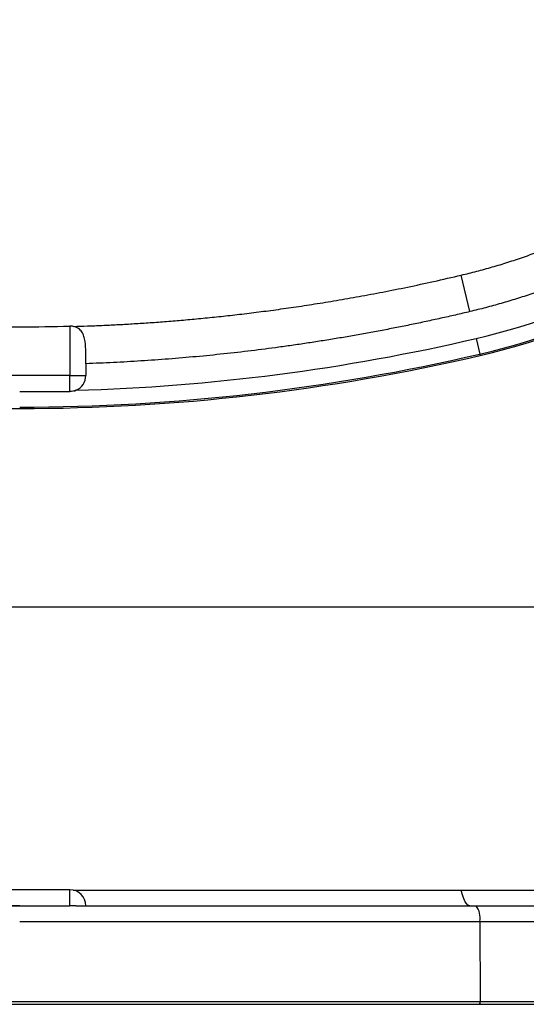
# Model space of a CAD drawing. Header units: millimetres. Extents: x 6 to 1356, y 6 to 988.
# Tile 4 of 23: x 526 to 645, y 178 to 409. Entities that reach past the tile are written whole.
import ezdxf

# ---------------------------------------------------------------- set-up
doc = ezdxf.new("R2010")
doc.units = ezdxf.units.MM
doc.header["$LTSCALE"] = 5

msp = doc.modelspace()

# ---------------------------------------------------------------- linework, layer by layer
for p, q in [((631.731, 340.103), (629.699, 348.655)), ((537.955, 336.698), (537.955, 325.111)), ((633.172, 333.798), (634.025, 330.147)), ((541.705, 327.881), (541.705, 325.111)), ((634.025, 330.147), (634.1, 329.827)), ((634.1, 329.827), (634.1, 329.827)), ((537.955, 325.111), (514.455, 325.111)), ((537.955, 325.111), (541.705, 325.111)), ((536.117, 321.361), (537.955, 321.361)), ((537.955, 204.529), (514.455, 204.529)), ((514.455, 200.775), (526.205, 200.775)), ((539.389, 200.779), (633.172, 200.779)), ((633.172, 200.779), (707.136, 200.779)), ((526.205, 197.095), (634.025, 197.095)), ((634.025, 197.095), (634.1, 178.29)), ((634.025, 197.095), (759.67, 197.095)), ((418.311, 178.29), (634.1, 178.29)), ((418.311, 178.279), (634.1, 178.279)), ((634.1, 178.29), (759.99, 178.29)), ((634.1, 178.279), (759.99, 178.279))]:
    msp.add_line(p, q)
at = {"flags": 128}
for points in [[(537.955, 321.361), (537.955, 321.432), (537.955, 321.644), (537.955, 321.991), (537.955, 322.457), (537.955, 323.025), (537.955, 323.674), (537.955, 324.379), (537.955, 325.111)], [(537.955, 200.771), (537.955, 201.504), (537.955, 202.208), (537.955, 202.858), (537.955, 203.428), (537.955, 203.895), (537.955, 204.243), (537.955, 204.457), (537.955, 204.529)], [(631.731, 200.779), (631.45, 200.838), (631.171, 201.016), (630.898, 201.31), (630.632, 201.718), (630.377, 202.235), (630.135, 202.858), (629.908, 203.579), (629.699, 204.392)]]:
    msp.add_lwpolyline(points, dxfattribs=at)
for centre, radius, start, end in [((595.692, 494.125), 168.4, 283.15796, 346.84204), ((595.692, 494.125), 168.728, 283.15796, 346.84204), ((595.692, 494.125), 168.728, 283.15796, 346.84204), ((595.692, 494.125), 164.65, 283.15796, 312.59862), ((526.205, 791.361), 469.9, 271.60765, 283.15796), ((526.205, 791.361), 473.978, 256.84204, 283.15796), ((526.205, 791.361), 473.978, 256.84204, 283.15796), ((526.205, 791.361), 473.65, 270, 283.15796), ((537.955, 325.111), 3.75, 292.46738, 360), ((537.955, 325.111), 3.75, 284.11694, 292.46738), ((537.955, 200.779), 3.75, 0, 90), ((629.358, 197.955), 4.746, 349.55911, 36.52533), ((633.307, 178.131), 0.807, 323.77085, 10.58099), ((631.355, 178.279), 2.745, 359.99999, 0.22765)]:
    msp.add_arc(centre, radius, start, end)
for points, knots in [([(629.699, 348.655), (630.301, 348.8), (631.51, 349.091), (633.321, 349.557), (635.137, 350.046), (636.958, 350.562), (638.781, 351.104), (640.608, 351.672), (642.438, 352.267), (644.269, 352.888), (646.102, 353.537), (647.937, 354.213), (649.771, 354.917), (651.606, 355.648), (653.44, 356.407), (655.272, 357.195), (657.102, 358.01), (658.928, 358.853), (660.751, 359.724), (662.569, 360.623), (664.382, 361.55), (666.189, 362.506), (667.989, 363.49), (669.781, 364.501), (671.565, 365.541), (673.34, 366.608), (675.104, 367.702), (676.857, 368.823), (678.597, 369.97), (680.325, 371.144), (682.039, 372.343), (683.739, 373.568), (685.423, 374.819), (687.09, 376.093), (688.741, 377.393), (690.374, 378.714), (691.448, 379.614), (691.985, 380.064)], [0, 0, 0, 0, 0.0264081, 0.0529728, 0.0796923, 0.106565, 0.1335892, 0.1607639, 0.188088, 0.2155606, 0.2431811, 0.2709491, 0.2988632, 0.3269194, 0.3551125, 0.3834379, 0.4118912, 0.4404681, 0.4691646, 0.4979769, 0.5269016, 0.5559354, 0.5850747, 0.6143125, 0.6436409, 0.6730521, 0.7025388, 0.7320934, 0.7617091, 0.7913788, 0.8210961, 0.8508545, 0.8806479, 0.9104685, 0.9403068, 0.9701537, 1, 1, 1, 1]), ([(698.446, 374.047), (697.963, 373.637), (696.998, 372.816), (695.533, 371.608), (694.056, 370.416), (692.566, 369.244), (691.062, 368.089), (689.545, 366.954), (688.014, 365.836), (686.47, 364.737), (684.913, 363.656), (682.558, 362.062), (679.374, 360.003), (675.322, 357.551), (671.202, 355.221), (667.298, 353.165), (663.628, 351.355), (660.209, 349.769), (656.759, 348.266), (653.278, 346.847), (649.765, 345.511), (646.221, 344.259), (642.646, 343.091), (639.039, 342.007), (635.401, 341.001), (632.955, 340.403), (631.731, 340.103)], [0, 0, 0, 0, 0.0251513, 0.0502814, 0.0753939, 0.1004922, 0.12558, 0.1506609, 0.1757384, 0.2008161, 0.2258977, 0.2509867, 0.3137418, 0.3763959, 0.4390043, 0.5016227, 0.551586, 0.6014467, 0.6512329, 0.7009724, 0.7506932, 0.8004236, 0.8501915, 0.900025, 0.9499519, 1, 1, 1, 1]), ([(538.772, 336.63), (539.874, 336.664), (542.111, 336.733), (545.517, 336.871), (549.024, 337.039), (552.635, 337.242), (556.353, 337.48), (560.181, 337.759), (564.122, 338.081), (568.18, 338.449), (572.361, 338.868), (576.67, 339.341), (581.115, 339.873), (585.707, 340.469), (590.457, 341.137), (595.38, 341.885), (600.491, 342.719), (605.81, 343.651), (611.365, 344.692), (617.191, 345.862), (623.337, 347.175), (627.534, 348.152), (629.699, 348.655)], [0, 0, 0, 0, 0.0359989, 0.0730892, 0.1112948, 0.1506474, 0.1911829, 0.2329376, 0.2759549, 0.3202869, 0.3659943, 0.4131477, 0.4618353, 0.5121822, 0.5643362, 0.6184641, 0.6747534, 0.7334216, 0.7947949, 0.859286, 0.9274376, 1, 1, 1, 1]), ([(631.731, 340.103), (630.588, 339.834), (628.303, 339.296), (624.869, 338.522), (621.434, 337.773), (617.996, 337.051), (614.556, 336.355), (611.113, 335.686), (607.668, 335.043), (604.22, 334.427), (600.77, 333.837), (597.318, 333.273), (593.863, 332.736), (590.406, 332.226), (585.947, 331.602), (580.487, 330.899), (574.023, 330.16), (567.56, 329.514), (561.096, 328.962), (554.633, 328.504), (548.17, 328.134), (543.86, 327.965), (541.705, 327.881)], [0, 0, 0, 0, 0.0387137, 0.0773883, 0.1160258, 0.1546286, 0.1931987, 0.2317383, 0.2702497, 0.308735, 0.3471965, 0.3856363, 0.4240567, 0.4624598, 0.5008479, 0.5724605, 0.6439471, 0.7153221, 0.7866002, 0.8577961, 0.9289244, 1, 1, 1, 1]), ([(514.455, 336.698), (518.322, 336.594), (522.231, 336.54), (530.18, 336.54), (534.089, 336.594), (537.955, 336.698)], [0.240977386, 0.240977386, 0.240977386, 0.240977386, 0.249999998, 0.249999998, 0.259022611, 0.259022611, 0.259022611, 0.259022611]), ([(541.705, 327.881), (541.705, 328.789), (541.709, 329.682), (541.679, 331.437), (541.646, 332.305), (541.464, 333.52), (541.381, 333.916), (541.138, 334.663), (540.981, 335.012), (540.55, 335.651), (540.282, 335.931), (539.609, 336.381), (539.212, 336.545), (538.772, 336.63)], [0, 0, 0, 0, 0.25, 0.25, 0.5, 0.5, 0.625, 0.625, 0.75, 0.75, 0.875, 0.875, 1, 1, 1, 1]), ([(526.205, 321.361), (528.705, 321.361), (532.009, 321.361), (535.313, 321.361), (536.117, 321.361)], [0, 0, 0, 0, 0.7566702, 1, 1, 1, 1]), ([(648.531, 270.779), (647.847, 270.779), (644.52, 270.779), (638.024, 270.779), (629.269, 270.779), (620.262, 270.779), (610.391, 270.779), (600.042, 270.779), (586.886, 270.779), (570.94, 270.779), (552.427, 270.779), (533.35, 270.779), (513.529, 270.779), (492.848, 270.779), (475.001, 270.779), (460.47, 270.779), (449.425, 270.779), (439.082, 270.779), (430.829, 270.779), (424.605, 270.779), (420.005, 270.779), (415.508, 270.779), (410.915, 270.779), (406.955, 270.779), (404.672, 270.779), (403.88, 270.779)], [0, 0, 0, 0, 0.01145615, 0.0557132, 0.09188497, 0.12937772, 0.16931537, 0.21069565, 0.25307806, 0.32561317, 0.39878233, 0.4700092, 0.54829129, 0.62985075, 0.71160401, 0.7579547, 0.80173, 0.84311666, 0.88152736, 0.90211881, 0.92210404, 0.94167245, 0.9629916, 0.98715846, 1, 1, 1, 1]), ([(538.772, 204.439), (539.874, 204.439), (542.111, 204.438), (545.517, 204.438), (549.024, 204.437), (552.635, 204.435), (556.353, 204.434), (560.181, 204.433), (564.122, 204.431), (568.18, 204.429), (572.361, 204.427), (576.67, 204.425), (581.115, 204.422), (585.707, 204.42), (590.457, 204.417), (595.38, 204.414), (600.491, 204.411), (605.81, 204.407), (611.365, 204.404), (617.191, 204.4), (623.337, 204.396), (627.534, 204.394), (629.699, 204.392)], [0, 0, 0, 0, 0.0359989, 0.0730892, 0.1112948, 0.1506474, 0.1911829, 0.2329376, 0.2759549, 0.3202869, 0.3659943, 0.4131477, 0.4618353, 0.5121822, 0.5643362, 0.6184641, 0.6747534, 0.7334216, 0.7947949, 0.859286, 0.9274376, 1, 1, 1, 1]), ([(629.699, 204.392), (630.301, 204.392), (631.51, 204.391), (633.321, 204.39), (635.137, 204.389), (636.958, 204.388), (638.781, 204.387), (640.608, 204.386), (642.438, 204.385), (644.269, 204.384), (646.102, 204.384), (647.937, 204.383), (649.771, 204.382), (651.606, 204.381), (653.44, 204.38), (655.272, 204.38), (657.102, 204.379), (658.928, 204.378), (660.751, 204.378), (662.569, 204.377), (664.382, 204.377), (666.189, 204.376), (667.989, 204.375), (669.781, 204.375), (671.565, 204.375), (673.34, 204.374), (675.104, 204.374), (676.857, 204.373), (678.597, 204.373), (680.325, 204.373), (682.039, 204.372), (683.739, 204.372), (685.423, 204.372), (687.09, 204.372), (688.741, 204.371), (690.374, 204.371), (691.448, 204.371), (691.985, 204.371)], [0, 0, 0, 0, 0.0264081, 0.0529728, 0.0796923, 0.106565, 0.1335892, 0.1607639, 0.188088, 0.2155606, 0.2431811, 0.2709491, 0.2988632, 0.3269194, 0.3551125, 0.3834379, 0.4118912, 0.4404681, 0.4691646, 0.4979769, 0.5269016, 0.5559354, 0.5850747, 0.6143125, 0.6436409, 0.6730521, 0.7025388, 0.7320934, 0.7617091, 0.7913788, 0.8210961, 0.8508545, 0.8806479, 0.9104685, 0.9403068, 0.9701537, 1, 1, 1, 1]), ([(526.205, 200.778), (523.705, 200.778), (521.205, 200.777), (518.705, 200.776), (517.289, 200.775), (515.872, 200.773), (514.455, 200.771)], [0, 0, 0, 0, 0.0030000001, 0.0030000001, 0.0030000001, 0.0046999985, 0.0046999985, 0.0046999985, 0.0046999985]), ([(526.205, 200.778), (528.705, 200.778), (531.205, 200.777), (533.705, 200.776), (535.122, 200.775), (536.539, 200.773), (537.955, 200.771)], [0, 0, 0, 0, 0.0030000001, 0.0030000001, 0.0030000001, 0.0046999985, 0.0046999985, 0.0046999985, 0.0046999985]), ([(418.453, 177.654), (419.553, 177.654), (421.753, 177.654), (425.059, 177.654), (428.369, 177.654), (431.685, 177.654), (435.004, 177.654), (438.329, 177.654), (441.657, 177.654), (448.326, 177.654), (458.357, 177.654), (468.615, 177.654), (477.618, 177.654), (486.665, 177.654), (503.484, 177.654), (521.665, 177.654), (539.841, 177.654), (558.002, 177.654), (572.981, 177.654), (586.487, 177.654), (593.399, 177.654), (600.946, 177.654), (607.623, 177.654), (614.088, 177.654), (620.733, 177.654), (627.359, 177.654), (631.758, 177.654), (633.958, 177.654)], [0, 0, 0, 0, 0.01557881, 0.03115631, 0.04673251, 0.0623074, 0.077881, 0.09345329, 0.10902428, 0.12459398, 0.18691881, 0.24918092, 0.26732359, 0.31191824, 0.37460058, 0.4999996, 0.56273559, 0.62541793, 0.75081695, 0.77006949, 0.81313924, 0.84705322, 0.87540991, 0.90656459, 0.9377145, 0.96885964, 1, 1, 1, 1]), ([(633.958, 177.654), (634.617, 177.654), (635.934, 177.654), (637.903, 177.654), (639.865, 177.654), (641.822, 177.654), (643.771, 177.654), (645.714, 177.654), (647.649, 177.654), (649.577, 177.654), (651.497, 177.654), (653.408, 177.654), (655.312, 177.654), (657.206, 177.654), (659.092, 177.654), (660.968, 177.654), (662.835, 177.654), (664.692, 177.654), (666.539, 177.654), (668.376, 177.654), (670.202, 177.654), (672.017, 177.654), (673.821, 177.654), (675.613, 177.654), (677.394, 177.654), (679.163, 177.654), (680.92, 177.654), (682.664, 177.654), (684.396, 177.654), (686.115, 177.654), (687.82, 177.654), (689.512, 177.654), (691.191, 177.654), (692.855, 177.654), (694.505, 177.654), (696.141, 177.654), (697.762, 177.654), (699.368, 177.654), (700.96, 177.654), (702.535, 177.654), (704.096, 177.654), (705.64, 177.654), (707.168, 177.654), (708.68, 177.654), (710.176, 177.654), (711.655, 177.654), (713.116, 177.654), (715.043, 177.654), (717.407, 177.654), (720.174, 177.654), (722.868, 177.654), (725.487, 177.654), (728.031, 177.654), (730.497, 177.654), (732.885, 177.654), (735.193, 177.654), (737.419, 177.654), (739.562, 177.654), (741.622, 177.654), (743.596, 177.654), (745.484, 177.654), (747.284, 177.654), (748.996, 177.654), (750.619, 177.654), (752.151, 177.654), (753.592, 177.654), (754.94, 177.654), (756.196, 177.654), (757.356, 177.654), (758.429, 177.654), (759.064, 177.654), (759.381, 177.654)], [0, 0, 0, 0, 0.0108697, 0.0217393, 0.032609, 0.0434787, 0.0543483, 0.065218, 0.0760877, 0.0869573, 0.097827, 0.1086966, 0.1195663, 0.130436, 0.1413056, 0.1521753, 0.163045, 0.1739146, 0.1847843, 0.195654, 0.2065236, 0.2173933, 0.228263, 0.2391326, 0.2500023, 0.2608719, 0.2717416, 0.2826113, 0.2934809, 0.3043506, 0.3152203, 0.3260899, 0.3369596, 0.3478293, 0.3586989, 0.3695686, 0.3804383, 0.3913079, 0.4021776, 0.4130472, 0.4239169, 0.4347866, 0.4456562, 0.4565259, 0.4673956, 0.4782652, 0.4891349, 0.5000046, 0.5217435, 0.5434824, 0.5652214, 0.5869603, 0.6086992, 0.6304382, 0.6521771, 0.673916, 0.695655, 0.7173939, 0.7391328, 0.7608717, 0.7826107, 0.8043496, 0.8260885, 0.8478275, 0.8695664, 0.8913053, 0.9130443, 0.9347832, 0.9565221, 0.9782611, 1, 1, 1, 1])]:
    msp.add_open_spline(points, degree=3, knots=knots)
for points in [[(538.772, 336.63), (538.506, 336.682), (538.233, 336.705), (537.955, 336.698)], [(539.389, 321.646), (538.93, 321.456), (538.452, 321.361), (537.955, 321.361)], [(539.389, 200.779), (538.93, 200.779), (538.452, 200.77), (537.955, 200.771)]]:
    msp.add_open_spline(points, degree=3)

doc.saveas('drawing.dxf')
